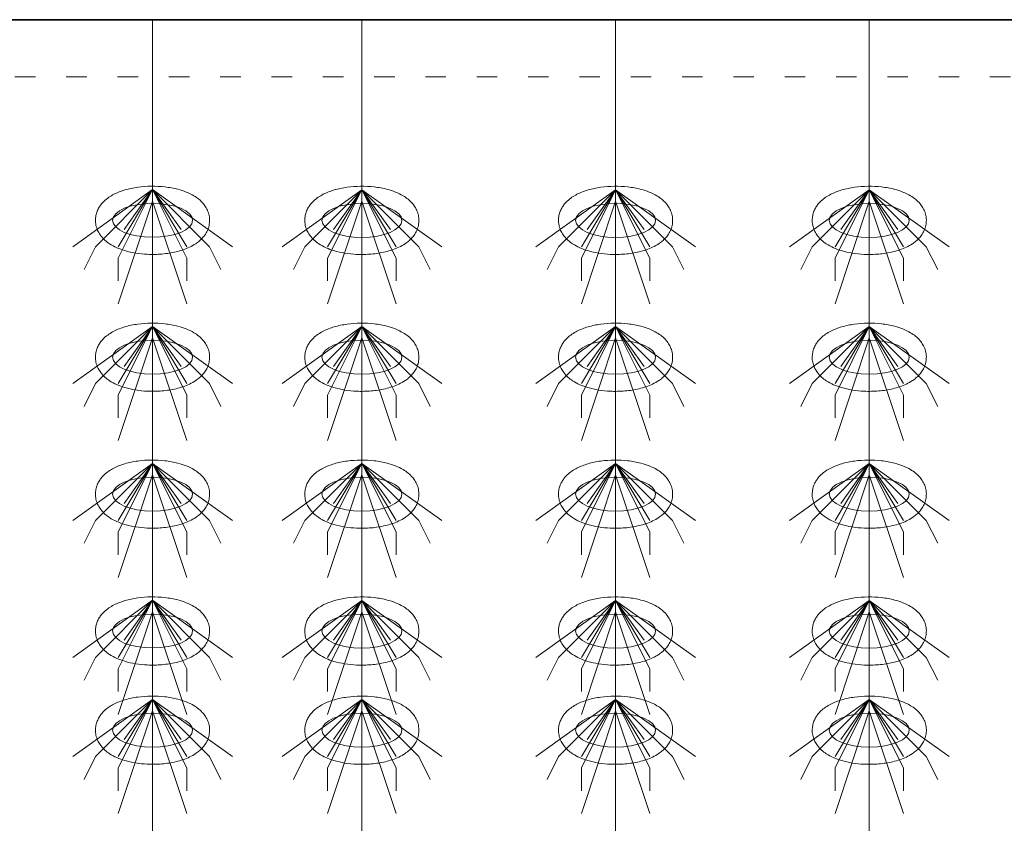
# Model space of a CAD drawing. Header units: metres. Extents: x 703769 to 722343, y 4313031 to 4317457.
# Tile 99 of 256: x 707765 to 707770, y 4313310 to 4313314. Entities that reach past the tile are written whole.
import ezdxf

# ---------------------------------------------------------------- set-up
doc = ezdxf.new("R2010")
doc.units = ezdxf.units.M
doc.header["$LTSCALE"] = 0.5
doc.linetypes.add('ACAD_ISO03W100', pattern=[30, 12, -18])
doc.linetypes.add('DASHED', pattern=[19.05, 12.7, -6.35])
for name, color, linetype, lineweight in [('4虚线层', 6, 'DASHED', 18), ('粗实线层', 7, 'Continuous', 35), ('设备', 6, 'Continuous', 18)]:
    doc.layers.add(name, color=color, linetype=linetype, lineweight=lineweight)

# ---------------------------------------------------------------- blocks, each defined once
blk = doc.blocks.new('hh_1')
at = {"layer": '设备'}
for p, q in [((-268840, 164960), (-268910, 164910)), ((-268840, 164960), (-268890, 164910)), ((-268840, 164960), (-268870, 164900)), ((-268840, 164960), (-268870, 164910)), ((-268840, 164960), (-268865, 164925)), ((-268840, 164960), (-268790, 164910)), ((-268840, 164960), (-268815, 164925)), ((-268840, 164960), (-268770, 164910)), ((-268840, 164960), (-268810, 164910)), ((-268840, 164960), (-268810, 164900)), ((-268840, 164950), (-268870, 164860)), ((-268840, 164950), (-268810, 164860)), ((-268890, 164910), (-268900, 164890)), ((-268790, 164910), (-268780, 164890)), ((-268870, 164900), (-268870, 164880)), ((-268810, 164900), (-268810, 164880))]:
    blk.add_line(p, q, dxfattribs=at)
blk = doc.blocks.new('dawda')
at = {"color": 7}
blk.add_line((543041.59, 33373.42), (547041.59, 33373.42), dxfattribs=at)
at = {"layer": '4虚线层', "color": 7, "linetype": 'ACAD_ISO03W100', "ltscale": 3}
blk.add_line((543041.59, 33323.42), (547041.59, 33323.42), dxfattribs=at)
at = {"layer": '设备', "color": 7}
for p, q in [((545142.28, 33373.42), (545142.28, 31373.42)), ((545325.8, 33373.42), (545325.8, 31373.38)), ((545548.27, 33373.42), (545548.27, 31373.38)), ((545770.74, 33373.42), (545770.74, 31373.38))]:
    blk.add_line(p, q, dxfattribs=at)
for centre in [(545142.27, 33197.54), (545325.81, 33197.5), (545548.27, 33197.5), (545770.74, 33197.5), (545142.27, 33077.54), (545325.81, 33077.5), (545548.27, 33077.5), (545770.74, 33077.5), (545142.27, 32957.54), (545325.81, 32957.5), (545548.27, 32957.5), (545770.74, 32957.5), (545142.27, 32837.54), (545325.81, 32837.5), (545548.27, 32837.5), (545770.74, 32837.5), (545142.27, 32750.59), (545325.81, 32750.55), (545548.28, 32750.55), (545770.75, 32750.55)]:
    blk.add_ellipse(centre, major_axis=(-35.04, 0), ratio=0.42498, dxfattribs=at)
for points in [[(545092.23, 33197.54), (545092.23, 33198.93), (545092.37, 33200.33), (545092.9, 33203.03), (545093.3, 33204.32), (545094.26, 33206.77), (545094.84, 33207.91), (545096.12, 33210.03), (545096.82, 33211.01), (545098.29, 33212.81), (545099.07, 33213.64), (545101.19, 33215.67), (545102.57, 33216.77), (545105.43, 33218.73), (545106.91, 33219.6), (545109.96, 33221.16), (545111.53, 33221.86), (545114.75, 33223.11), (545116.41, 33223.67), (545121.69, 33225.23), (545125.46, 33226.01), (545133.21, 33227.09), (545137.2, 33227.38), (545145.19, 33227.46), (545149.19, 33227.26), (545157.02, 33226.37), (545160.84, 33225.67), (545167, 33224.05), (545169.43, 33223.27), (545174.12, 33221.4), (545176.37, 33220.33), (545180.03, 33218.14), (545181.49, 33217.14), (545184.29, 33214.84), (545185.63, 33213.54), (545187.77, 33210.96), (545188.61, 33209.78), (545190.1, 33207.16), (545190.75, 33205.73), (545191.74, 33202.67), (545192.08, 33201.03), (545192.37, 33197.69), (545192.31, 33195.98), (545191.82, 33192.69), (545191.38, 33191.1), (545190.22, 33188.15), (545189.51, 33186.79), (545187.92, 33184.31), (545187.05, 33183.18), (545185.2, 33181.14), (545184.23, 33180.22), (545182.23, 33178.53), (545181.2, 33177.76), (545178.42, 33175.91), (545176.62, 33174.92), (545172.91, 33173.16), (545170.99, 33172.39), (545167.03, 33171.04), (545164.99, 33170.46), (545158.93, 33169.01), (545154.77, 33168.37), (545146.28, 33167.63), (545141.95, 33167.55), (545134.23, 33167.92), (545130.81, 33168.27), (545124.16, 33169.34), (545120.93, 33170.06), (545115.46, 33171.69), (545113.16, 33172.52), (545108.74, 33174.48), (545106.61, 33175.6), (545103.18, 33177.86), (545101.82, 33178.89), (545099.22, 33181.24), (545097.97, 33182.56), (545096.02, 33185.19), (545095.25, 33186.4), (545093.92, 33189.06), (545093.36, 33190.5), (545092.55, 33193.55), (545092.3, 33195.16), (545092.24, 33197.03), (545092.23, 33197.28), (545092.23, 33197.54)], [(545275.77, 33197.5), (545275.77, 33198.9), (545275.91, 33200.29), (545276.44, 33202.99), (545276.83, 33204.29), (545277.8, 33206.73), (545278.38, 33207.87), (545279.65, 33209.99), (545280.35, 33210.97), (545281.83, 33212.78), (545282.61, 33213.61), (545284.72, 33215.63), (545286.11, 33216.73), (545288.97, 33218.69), (545290.45, 33219.56), (545293.5, 33221.12), (545295.07, 33221.82), (545298.29, 33223.08), (545299.95, 33223.64), (545305.23, 33225.19), (545308.99, 33225.97), (545316.75, 33227.05), (545320.73, 33227.34), (545328.72, 33227.43), (545332.73, 33227.23), (545340.56, 33226.33), (545344.37, 33225.64), (545350.54, 33224.02), (545352.97, 33223.23), (545357.65, 33221.37), (545359.9, 33220.29), (545363.56, 33218.1), (545365.02, 33217.1), (545367.82, 33214.8), (545369.17, 33213.51), (545371.31, 33210.93), (545372.14, 33209.74), (545373.63, 33207.13), (545374.28, 33205.7), (545375.28, 33202.63), (545375.62, 33200.99), (545375.91, 33197.65), (545375.85, 33195.95), (545375.35, 33192.65), (545374.91, 33191.07), (545373.76, 33188.12), (545373.05, 33186.75), (545371.46, 33184.27), (545370.58, 33183.15), (545368.74, 33181.1), (545367.77, 33180.18), (545365.77, 33178.49), (545364.74, 33177.73), (545361.95, 33175.87), (545360.16, 33174.88), (545356.45, 33173.12), (545354.53, 33172.36), (545350.57, 33171.01), (545348.52, 33170.42), (545342.46, 33168.98), (545338.3, 33168.33), (545329.82, 33167.6), (545325.49, 33167.52), (545317.76, 33167.88), (545314.35, 33168.23), (545307.7, 33169.3), (545304.47, 33170.02), (545298.99, 33171.65), (545296.69, 33172.49), (545292.27, 33174.44), (545290.15, 33175.56), (545286.71, 33177.83), (545285.35, 33178.85), (545282.75, 33181.2), (545281.51, 33182.52), (545279.55, 33185.15), (545278.79, 33186.37), (545277.46, 33189.02), (545276.9, 33190.46), (545276.09, 33193.51), (545275.84, 33195.12), (545275.77, 33197), (545275.77, 33197.25), (545275.77, 33197.5)], [(545498.24, 33197.5), (545498.24, 33198.9), (545498.38, 33200.29), (545498.91, 33202.99), (545499.3, 33204.29), (545500.27, 33206.73), (545500.84, 33207.87), (545502.12, 33209.99), (545502.82, 33210.97), (545504.3, 33212.78), (545505.07, 33213.61), (545507.19, 33215.63), (545508.57, 33216.73), (545511.44, 33218.69), (545512.92, 33219.56), (545515.96, 33221.12), (545517.53, 33221.82), (545520.76, 33223.08), (545522.41, 33223.64), (545527.69, 33225.19), (545531.46, 33225.97), (545539.21, 33227.05), (545543.2, 33227.34), (545551.19, 33227.43), (545555.2, 33227.23), (545563.02, 33226.33), (545566.84, 33225.64), (545573, 33224.02), (545575.44, 33223.23), (545580.12, 33221.37), (545582.37, 33220.29), (545586.03, 33218.1), (545587.49, 33217.1), (545590.29, 33214.8), (545591.64, 33213.51), (545593.77, 33210.93), (545594.61, 33209.74), (545596.1, 33207.13), (545596.75, 33205.7), (545597.75, 33202.63), (545598.09, 33200.99), (545598.37, 33197.65), (545598.32, 33195.95), (545597.82, 33192.65), (545597.38, 33191.07), (545596.23, 33188.12), (545595.51, 33186.75), (545593.92, 33184.27), (545593.05, 33183.15), (545591.21, 33181.1), (545590.24, 33180.18), (545588.24, 33178.49), (545587.2, 33177.73), (545584.42, 33175.87), (545582.63, 33174.88), (545578.92, 33173.12), (545577, 33172.36), (545573.03, 33171.01), (545570.99, 33170.42), (545564.93, 33168.98), (545560.77, 33168.33), (545552.28, 33167.6), (545547.96, 33167.52), (545540.23, 33167.88), (545536.81, 33168.23), (545530.17, 33169.3), (545526.94, 33170.02), (545521.46, 33171.65), (545519.16, 33172.49), (545514.74, 33174.44), (545512.61, 33175.56), (545509.18, 33177.83), (545507.82, 33178.85), (545505.22, 33181.2), (545503.98, 33182.52), (545502.02, 33185.15), (545501.25, 33186.37), (545499.93, 33189.02), (545499.36, 33190.46), (545498.56, 33193.51), (545498.31, 33195.12), (545498.24, 33197), (545498.24, 33197.25), (545498.24, 33197.5)], [(545720.71, 33197.5), (545720.71, 33198.9), (545720.85, 33200.29), (545721.38, 33202.99), (545721.77, 33204.29), (545722.74, 33206.73), (545723.31, 33207.87), (545724.59, 33209.99), (545725.29, 33210.97), (545726.76, 33212.78), (545727.54, 33213.61), (545729.66, 33215.63), (545731.04, 33216.73), (545733.9, 33218.69), (545735.38, 33219.56), (545738.43, 33221.12), (545740, 33221.82), (545743.23, 33223.08), (545744.88, 33223.64), (545750.16, 33225.19), (545753.93, 33225.97), (545761.68, 33227.05), (545765.67, 33227.34), (545773.66, 33227.43), (545777.67, 33227.23), (545785.49, 33226.33), (545789.31, 33225.64), (545795.47, 33224.02), (545797.91, 33223.23), (545802.59, 33221.37), (545804.84, 33220.29), (545808.5, 33218.1), (545809.96, 33217.1), (545812.76, 33214.8), (545814.11, 33213.51), (545816.24, 33210.93), (545817.08, 33209.74), (545818.57, 33207.13), (545819.22, 33205.7), (545820.21, 33202.63), (545820.56, 33200.99), (545820.84, 33197.65), (545820.79, 33195.95), (545820.29, 33192.65), (545819.85, 33191.07), (545818.69, 33188.12), (545817.98, 33186.75), (545816.39, 33184.27), (545815.52, 33183.15), (545813.67, 33181.1), (545812.7, 33180.18), (545810.7, 33178.49), (545809.67, 33177.73), (545806.89, 33175.87), (545805.1, 33174.88), (545801.38, 33173.12), (545799.46, 33172.36), (545795.5, 33171.01), (545793.46, 33170.42), (545787.4, 33168.98), (545783.24, 33168.33), (545774.75, 33167.6), (545770.43, 33167.52), (545762.7, 33167.88), (545759.28, 33168.23), (545752.63, 33169.3), (545749.4, 33170.02), (545743.93, 33171.65), (545741.63, 33172.49), (545737.21, 33174.44), (545735.08, 33175.56), (545731.65, 33177.83), (545730.29, 33178.85), (545727.69, 33181.2), (545726.45, 33182.52), (545724.49, 33185.15), (545723.72, 33186.37), (545722.39, 33189.02), (545721.83, 33190.46), (545721.02, 33193.51), (545720.78, 33195.12), (545720.71, 33197), (545720.71, 33197.25), (545720.71, 33197.5)], [(545092.23, 33077.54), (545092.23, 33078.93), (545092.37, 33080.33), (545092.9, 33083.03), (545093.3, 33084.32), (545094.26, 33086.77), (545094.84, 33087.91), (545096.12, 33090.03), (545096.82, 33091.01), (545098.29, 33092.81), (545099.07, 33093.64), (545101.19, 33095.67), (545102.57, 33096.77), (545105.43, 33098.73), (545106.91, 33099.6), (545109.96, 33101.16), (545111.53, 33101.86), (545114.75, 33103.11), (545116.41, 33103.67), (545121.69, 33105.23), (545125.46, 33106.01), (545133.21, 33107.09), (545137.2, 33107.38), (545145.19, 33107.46), (545149.19, 33107.26), (545157.02, 33106.37), (545160.84, 33105.67), (545167, 33104.05), (545169.43, 33103.27), (545174.12, 33101.4), (545176.37, 33100.33), (545180.03, 33098.14), (545181.49, 33097.14), (545184.29, 33094.84), (545185.63, 33093.54), (545187.77, 33090.96), (545188.61, 33089.78), (545190.1, 33087.16), (545190.75, 33085.73), (545191.74, 33082.67), (545192.08, 33081.03), (545192.37, 33077.69), (545192.31, 33075.98), (545191.82, 33072.69), (545191.38, 33071.1), (545190.22, 33068.15), (545189.51, 33066.79), (545187.92, 33064.31), (545187.05, 33063.18), (545185.2, 33061.14), (545184.23, 33060.22), (545182.23, 33058.53), (545181.2, 33057.76), (545178.42, 33055.91), (545176.62, 33054.92), (545172.91, 33053.16), (545170.99, 33052.39), (545167.03, 33051.04), (545164.99, 33050.46), (545158.93, 33049.01), (545154.77, 33048.37), (545146.28, 33047.63), (545141.95, 33047.55), (545134.23, 33047.92), (545130.81, 33048.27), (545124.16, 33049.34), (545120.93, 33050.06), (545115.46, 33051.69), (545113.16, 33052.52), (545108.74, 33054.48), (545106.61, 33055.6), (545103.18, 33057.86), (545101.82, 33058.89), (545099.22, 33061.24), (545097.97, 33062.56), (545096.02, 33065.19), (545095.25, 33066.4), (545093.92, 33069.06), (545093.36, 33070.5), (545092.55, 33073.55), (545092.3, 33075.16), (545092.24, 33077.03), (545092.23, 33077.28), (545092.23, 33077.54)], [(545275.77, 33077.5), (545275.77, 33078.9), (545275.91, 33080.29), (545276.44, 33082.99), (545276.83, 33084.29), (545277.8, 33086.73), (545278.38, 33087.87), (545279.65, 33089.99), (545280.35, 33090.97), (545281.83, 33092.78), (545282.61, 33093.61), (545284.72, 33095.63), (545286.11, 33096.73), (545288.97, 33098.69), (545290.45, 33099.56), (545293.5, 33101.12), (545295.07, 33101.82), (545298.29, 33103.08), (545299.95, 33103.64), (545305.23, 33105.19), (545308.99, 33105.97), (545316.75, 33107.05), (545320.73, 33107.34), (545328.72, 33107.43), (545332.73, 33107.23), (545340.56, 33106.33), (545344.37, 33105.64), (545350.54, 33104.02), (545352.97, 33103.23), (545357.65, 33101.37), (545359.9, 33100.29), (545363.56, 33098.1), (545365.02, 33097.1), (545367.82, 33094.8), (545369.17, 33093.51), (545371.31, 33090.93), (545372.14, 33089.74), (545373.63, 33087.13), (545374.28, 33085.7), (545375.28, 33082.63), (545375.62, 33080.99), (545375.91, 33077.65), (545375.85, 33075.95), (545375.35, 33072.65), (545374.91, 33071.07), (545373.76, 33068.12), (545373.05, 33066.75), (545371.46, 33064.27), (545370.58, 33063.15), (545368.74, 33061.1), (545367.77, 33060.18), (545365.77, 33058.49), (545364.74, 33057.73), (545361.95, 33055.87), (545360.16, 33054.88), (545356.45, 33053.12), (545354.53, 33052.36), (545350.57, 33051.01), (545348.52, 33050.42), (545342.46, 33048.98), (545338.3, 33048.33), (545329.82, 33047.6), (545325.49, 33047.52), (545317.76, 33047.88), (545314.35, 33048.23), (545307.7, 33049.3), (545304.47, 33050.02), (545298.99, 33051.65), (545296.69, 33052.49), (545292.27, 33054.44), (545290.15, 33055.56), (545286.71, 33057.83), (545285.35, 33058.85), (545282.75, 33061.2), (545281.51, 33062.52), (545279.55, 33065.15), (545278.79, 33066.37), (545277.46, 33069.02), (545276.9, 33070.46), (545276.09, 33073.51), (545275.84, 33075.12), (545275.77, 33077), (545275.77, 33077.25), (545275.77, 33077.5)], [(545498.24, 33077.5), (545498.24, 33078.9), (545498.38, 33080.29), (545498.91, 33082.99), (545499.3, 33084.29), (545500.27, 33086.73), (545500.84, 33087.87), (545502.12, 33089.99), (545502.82, 33090.97), (545504.3, 33092.78), (545505.07, 33093.61), (545507.19, 33095.63), (545508.57, 33096.73), (545511.44, 33098.69), (545512.92, 33099.56), (545515.96, 33101.12), (545517.53, 33101.82), (545520.76, 33103.08), (545522.41, 33103.64), (545527.69, 33105.19), (545531.46, 33105.97), (545539.21, 33107.05), (545543.2, 33107.34), (545551.19, 33107.43), (545555.2, 33107.23), (545563.02, 33106.33), (545566.84, 33105.64), (545573, 33104.02), (545575.44, 33103.23), (545580.12, 33101.37), (545582.37, 33100.29), (545586.03, 33098.1), (545587.49, 33097.1), (545590.29, 33094.8), (545591.64, 33093.51), (545593.77, 33090.93), (545594.61, 33089.74), (545596.1, 33087.13), (545596.75, 33085.7), (545597.75, 33082.63), (545598.09, 33080.99), (545598.37, 33077.65), (545598.32, 33075.95), (545597.82, 33072.65), (545597.38, 33071.07), (545596.23, 33068.12), (545595.51, 33066.75), (545593.92, 33064.27), (545593.05, 33063.15), (545591.21, 33061.1), (545590.24, 33060.18), (545588.24, 33058.49), (545587.2, 33057.73), (545584.42, 33055.87), (545582.63, 33054.88), (545578.92, 33053.12), (545577, 33052.36), (545573.03, 33051.01), (545570.99, 33050.42), (545564.93, 33048.98), (545560.77, 33048.33), (545552.28, 33047.6), (545547.96, 33047.52), (545540.23, 33047.88), (545536.81, 33048.23), (545530.17, 33049.3), (545526.94, 33050.02), (545521.46, 33051.65), (545519.16, 33052.49), (545514.74, 33054.44), (545512.61, 33055.56), (545509.18, 33057.83), (545507.82, 33058.85), (545505.22, 33061.2), (545503.98, 33062.52), (545502.02, 33065.15), (545501.25, 33066.37), (545499.93, 33069.02), (545499.36, 33070.46), (545498.56, 33073.51), (545498.31, 33075.12), (545498.24, 33077), (545498.24, 33077.25), (545498.24, 33077.5)], [(545720.71, 33077.5), (545720.71, 33078.9), (545720.85, 33080.29), (545721.38, 33082.99), (545721.77, 33084.29), (545722.74, 33086.73), (545723.31, 33087.87), (545724.59, 33089.99), (545725.29, 33090.97), (545726.76, 33092.78), (545727.54, 33093.61), (545729.66, 33095.63), (545731.04, 33096.73), (545733.9, 33098.69), (545735.38, 33099.56), (545738.43, 33101.12), (545740, 33101.82), (545743.23, 33103.08), (545744.88, 33103.64), (545750.16, 33105.19), (545753.93, 33105.97), (545761.68, 33107.05), (545765.67, 33107.34), (545773.66, 33107.43), (545777.67, 33107.23), (545785.49, 33106.33), (545789.31, 33105.64), (545795.47, 33104.02), (545797.91, 33103.23), (545802.59, 33101.37), (545804.84, 33100.29), (545808.5, 33098.1), (545809.96, 33097.1), (545812.76, 33094.8), (545814.11, 33093.51), (545816.24, 33090.93), (545817.08, 33089.74), (545818.57, 33087.13), (545819.22, 33085.7), (545820.21, 33082.63), (545820.56, 33080.99), (545820.84, 33077.65), (545820.79, 33075.95), (545820.29, 33072.65), (545819.85, 33071.07), (545818.69, 33068.12), (545817.98, 33066.75), (545816.39, 33064.27), (545815.52, 33063.15), (545813.67, 33061.1), (545812.7, 33060.18), (545810.7, 33058.49), (545809.67, 33057.73), (545806.89, 33055.87), (545805.1, 33054.88), (545801.38, 33053.12), (545799.46, 33052.36), (545795.5, 33051.01), (545793.46, 33050.42), (545787.4, 33048.98), (545783.24, 33048.33), (545774.75, 33047.6), (545770.43, 33047.52), (545762.7, 33047.88), (545759.28, 33048.23), (545752.63, 33049.3), (545749.4, 33050.02), (545743.93, 33051.65), (545741.63, 33052.49), (545737.21, 33054.44), (545735.08, 33055.56), (545731.65, 33057.83), (545730.29, 33058.85), (545727.69, 33061.2), (545726.45, 33062.52), (545724.49, 33065.15), (545723.72, 33066.37), (545722.39, 33069.02), (545721.83, 33070.46), (545721.02, 33073.51), (545720.78, 33075.12), (545720.71, 33077), (545720.71, 33077.25), (545720.71, 33077.5)], [(545092.23, 32957.54), (545092.23, 32958.93), (545092.37, 32960.33), (545092.9, 32963.03), (545093.3, 32964.32), (545094.26, 32966.77), (545094.84, 32967.91), (545096.12, 32970.03), (545096.82, 32971.01), (545098.29, 32972.81), (545099.07, 32973.64), (545101.19, 32975.67), (545102.57, 32976.77), (545105.43, 32978.73), (545106.91, 32979.6), (545109.96, 32981.16), (545111.53, 32981.86), (545114.75, 32983.11), (545116.41, 32983.67), (545121.69, 32985.23), (545125.46, 32986.01), (545133.21, 32987.09), (545137.2, 32987.38), (545145.19, 32987.46), (545149.19, 32987.26), (545157.02, 32986.37), (545160.84, 32985.67), (545167, 32984.05), (545169.43, 32983.27), (545174.12, 32981.4), (545176.37, 32980.33), (545180.03, 32978.14), (545181.49, 32977.14), (545184.29, 32974.84), (545185.63, 32973.54), (545187.77, 32970.96), (545188.61, 32969.78), (545190.1, 32967.16), (545190.75, 32965.73), (545191.74, 32962.67), (545192.08, 32961.03), (545192.37, 32957.69), (545192.31, 32955.98), (545191.82, 32952.69), (545191.38, 32951.1), (545190.22, 32948.15), (545189.51, 32946.79), (545187.92, 32944.31), (545187.05, 32943.18), (545185.2, 32941.14), (545184.23, 32940.22), (545182.23, 32938.53), (545181.2, 32937.76), (545178.42, 32935.91), (545176.62, 32934.92), (545172.91, 32933.16), (545170.99, 32932.39), (545167.03, 32931.04), (545164.99, 32930.46), (545158.93, 32929.01), (545154.77, 32928.37), (545146.28, 32927.63), (545141.95, 32927.55), (545134.23, 32927.92), (545130.81, 32928.27), (545124.16, 32929.34), (545120.93, 32930.06), (545115.46, 32931.69), (545113.16, 32932.52), (545108.74, 32934.48), (545106.61, 32935.6), (545103.18, 32937.86), (545101.82, 32938.89), (545099.22, 32941.24), (545097.97, 32942.56), (545096.02, 32945.19), (545095.25, 32946.4), (545093.92, 32949.06), (545093.36, 32950.5), (545092.55, 32953.55), (545092.3, 32955.16), (545092.24, 32957.03), (545092.23, 32957.28), (545092.23, 32957.54)], [(545275.77, 32957.5), (545275.77, 32958.9), (545275.91, 32960.29), (545276.44, 32962.99), (545276.83, 32964.29), (545277.8, 32966.73), (545278.38, 32967.87), (545279.65, 32969.99), (545280.35, 32970.97), (545281.83, 32972.78), (545282.61, 32973.61), (545284.72, 32975.63), (545286.11, 32976.73), (545288.97, 32978.69), (545290.45, 32979.56), (545293.5, 32981.12), (545295.07, 32981.82), (545298.29, 32983.08), (545299.95, 32983.64), (545305.23, 32985.19), (545308.99, 32985.97), (545316.75, 32987.05), (545320.73, 32987.34), (545328.72, 32987.43), (545332.73, 32987.23), (545340.56, 32986.33), (545344.37, 32985.64), (545350.54, 32984.02), (545352.97, 32983.23), (545357.65, 32981.37), (545359.9, 32980.29), (545363.56, 32978.1), (545365.02, 32977.1), (545367.82, 32974.8), (545369.17, 32973.51), (545371.31, 32970.93), (545372.14, 32969.74), (545373.63, 32967.13), (545374.28, 32965.7), (545375.28, 32962.63), (545375.62, 32960.99), (545375.91, 32957.65), (545375.85, 32955.95), (545375.35, 32952.65), (545374.91, 32951.07), (545373.76, 32948.12), (545373.05, 32946.75), (545371.46, 32944.27), (545370.58, 32943.15), (545368.74, 32941.1), (545367.77, 32940.18), (545365.77, 32938.49), (545364.74, 32937.73), (545361.95, 32935.87), (545360.16, 32934.88), (545356.45, 32933.12), (545354.53, 32932.36), (545350.57, 32931.01), (545348.52, 32930.42), (545342.46, 32928.98), (545338.3, 32928.33), (545329.82, 32927.6), (545325.49, 32927.52), (545317.76, 32927.88), (545314.35, 32928.23), (545307.7, 32929.3), (545304.47, 32930.02), (545298.99, 32931.65), (545296.69, 32932.49), (545292.27, 32934.44), (545290.15, 32935.56), (545286.71, 32937.83), (545285.35, 32938.85), (545282.75, 32941.2), (545281.51, 32942.52), (545279.55, 32945.15), (545278.79, 32946.37), (545277.46, 32949.02), (545276.9, 32950.46), (545276.09, 32953.51), (545275.84, 32955.12), (545275.77, 32957), (545275.77, 32957.25), (545275.77, 32957.5)], [(545498.24, 32957.5), (545498.24, 32958.9), (545498.38, 32960.29), (545498.91, 32962.99), (545499.3, 32964.29), (545500.27, 32966.73), (545500.84, 32967.87), (545502.12, 32969.99), (545502.82, 32970.97), (545504.3, 32972.78), (545505.07, 32973.61), (545507.19, 32975.63), (545508.57, 32976.73), (545511.44, 32978.69), (545512.92, 32979.56), (545515.96, 32981.12), (545517.53, 32981.82), (545520.76, 32983.08), (545522.41, 32983.64), (545527.69, 32985.19), (545531.46, 32985.97), (545539.21, 32987.05), (545543.2, 32987.34), (545551.19, 32987.43), (545555.2, 32987.23), (545563.02, 32986.33), (545566.84, 32985.64), (545573, 32984.02), (545575.44, 32983.23), (545580.12, 32981.37), (545582.37, 32980.29), (545586.03, 32978.1), (545587.49, 32977.1), (545590.29, 32974.8), (545591.64, 32973.51), (545593.77, 32970.93), (545594.61, 32969.74), (545596.1, 32967.13), (545596.75, 32965.7), (545597.75, 32962.63), (545598.09, 32960.99), (545598.37, 32957.65), (545598.32, 32955.95), (545597.82, 32952.65), (545597.38, 32951.07), (545596.23, 32948.12), (545595.51, 32946.75), (545593.92, 32944.27), (545593.05, 32943.15), (545591.21, 32941.1), (545590.24, 32940.18), (545588.24, 32938.49), (545587.2, 32937.73), (545584.42, 32935.87), (545582.63, 32934.88), (545578.92, 32933.12), (545577, 32932.36), (545573.03, 32931.01), (545570.99, 32930.42), (545564.93, 32928.98), (545560.77, 32928.33), (545552.28, 32927.6), (545547.96, 32927.52), (545540.23, 32927.88), (545536.81, 32928.23), (545530.17, 32929.3), (545526.94, 32930.02), (545521.46, 32931.65), (545519.16, 32932.49), (545514.74, 32934.44), (545512.61, 32935.56), (545509.18, 32937.83), (545507.82, 32938.85), (545505.22, 32941.2), (545503.98, 32942.52), (545502.02, 32945.15), (545501.25, 32946.37), (545499.93, 32949.02), (545499.36, 32950.46), (545498.56, 32953.51), (545498.31, 32955.12), (545498.24, 32957), (545498.24, 32957.25), (545498.24, 32957.5)], [(545720.71, 32957.5), (545720.71, 32958.9), (545720.85, 32960.29), (545721.38, 32962.99), (545721.77, 32964.29), (545722.74, 32966.73), (545723.31, 32967.87), (545724.59, 32969.99), (545725.29, 32970.97), (545726.76, 32972.78), (545727.54, 32973.61), (545729.66, 32975.63), (545731.04, 32976.73), (545733.9, 32978.69), (545735.38, 32979.56), (545738.43, 32981.12), (545740, 32981.82), (545743.23, 32983.08), (545744.88, 32983.64), (545750.16, 32985.19), (545753.93, 32985.97), (545761.68, 32987.05), (545765.67, 32987.34), (545773.66, 32987.43), (545777.67, 32987.23), (545785.49, 32986.33), (545789.31, 32985.64), (545795.47, 32984.02), (545797.91, 32983.23), (545802.59, 32981.37), (545804.84, 32980.29), (545808.5, 32978.1), (545809.96, 32977.1), (545812.76, 32974.8), (545814.11, 32973.51), (545816.24, 32970.93), (545817.08, 32969.74), (545818.57, 32967.13), (545819.22, 32965.7), (545820.21, 32962.63), (545820.56, 32960.99), (545820.84, 32957.65), (545820.79, 32955.95), (545820.29, 32952.65), (545819.85, 32951.07), (545818.69, 32948.12), (545817.98, 32946.75), (545816.39, 32944.27), (545815.52, 32943.15), (545813.67, 32941.1), (545812.7, 32940.18), (545810.7, 32938.49), (545809.67, 32937.73), (545806.89, 32935.87), (545805.1, 32934.88), (545801.38, 32933.12), (545799.46, 32932.36), (545795.5, 32931.01), (545793.46, 32930.42), (545787.4, 32928.98), (545783.24, 32928.33), (545774.75, 32927.6), (545770.43, 32927.52), (545762.7, 32927.88), (545759.28, 32928.23), (545752.63, 32929.3), (545749.4, 32930.02), (545743.93, 32931.65), (545741.63, 32932.49), (545737.21, 32934.44), (545735.08, 32935.56), (545731.65, 32937.83), (545730.29, 32938.85), (545727.69, 32941.2), (545726.45, 32942.52), (545724.49, 32945.15), (545723.72, 32946.37), (545722.39, 32949.02), (545721.83, 32950.46), (545721.02, 32953.51), (545720.78, 32955.12), (545720.71, 32957), (545720.71, 32957.25), (545720.71, 32957.5)], [(545092.23, 32837.54), (545092.23, 32838.93), (545092.37, 32840.33), (545092.9, 32843.03), (545093.3, 32844.32), (545094.26, 32846.77), (545094.84, 32847.91), (545096.12, 32850.03), (545096.82, 32851.01), (545098.29, 32852.81), (545099.07, 32853.64), (545101.19, 32855.67), (545102.57, 32856.77), (545105.43, 32858.73), (545106.91, 32859.6), (545109.96, 32861.16), (545111.53, 32861.86), (545114.75, 32863.11), (545116.41, 32863.67), (545121.69, 32865.23), (545125.46, 32866.01), (545133.21, 32867.09), (545137.2, 32867.38), (545145.19, 32867.46), (545149.19, 32867.26), (545157.02, 32866.37), (545160.84, 32865.67), (545167, 32864.05), (545169.43, 32863.27), (545174.12, 32861.4), (545176.37, 32860.33), (545180.03, 32858.14), (545181.49, 32857.14), (545184.29, 32854.84), (545185.63, 32853.54), (545187.77, 32850.96), (545188.61, 32849.78), (545190.1, 32847.16), (545190.75, 32845.73), (545191.74, 32842.67), (545192.08, 32841.03), (545192.37, 32837.69), (545192.31, 32835.98), (545191.82, 32832.69), (545191.38, 32831.1), (545190.22, 32828.15), (545189.51, 32826.79), (545187.92, 32824.31), (545187.05, 32823.18), (545185.2, 32821.14), (545184.23, 32820.22), (545182.23, 32818.53), (545181.2, 32817.76), (545178.42, 32815.91), (545176.62, 32814.92), (545172.91, 32813.16), (545170.99, 32812.39), (545167.03, 32811.04), (545164.99, 32810.46), (545158.93, 32809.01), (545154.77, 32808.37), (545146.28, 32807.63), (545141.95, 32807.55), (545134.23, 32807.92), (545130.81, 32808.27), (545124.16, 32809.34), (545120.93, 32810.06), (545115.46, 32811.69), (545113.16, 32812.52), (545108.74, 32814.48), (545106.61, 32815.6), (545103.18, 32817.86), (545101.82, 32818.89), (545099.22, 32821.24), (545097.97, 32822.56), (545096.02, 32825.19), (545095.25, 32826.4), (545093.92, 32829.06), (545093.36, 32830.5), (545092.55, 32833.55), (545092.3, 32835.16), (545092.24, 32837.03), (545092.23, 32837.28), (545092.23, 32837.54)], [(545275.77, 32837.5), (545275.77, 32838.9), (545275.91, 32840.29), (545276.44, 32842.99), (545276.83, 32844.29), (545277.8, 32846.73), (545278.38, 32847.87), (545279.65, 32849.99), (545280.35, 32850.97), (545281.83, 32852.78), (545282.61, 32853.61), (545284.72, 32855.63), (545286.11, 32856.73), (545288.97, 32858.69), (545290.45, 32859.56), (545293.5, 32861.12), (545295.07, 32861.82), (545298.29, 32863.08), (545299.95, 32863.64), (545305.23, 32865.19), (545308.99, 32865.97), (545316.75, 32867.05), (545320.73, 32867.34), (545328.72, 32867.43), (545332.73, 32867.23), (545340.56, 32866.33), (545344.37, 32865.64), (545350.54, 32864.02), (545352.97, 32863.23), (545357.65, 32861.37), (545359.9, 32860.29), (545363.56, 32858.1), (545365.02, 32857.1), (545367.82, 32854.8), (545369.17, 32853.51), (545371.31, 32850.93), (545372.14, 32849.74), (545373.63, 32847.13), (545374.28, 32845.7), (545375.28, 32842.63), (545375.62, 32840.99), (545375.91, 32837.65), (545375.85, 32835.95), (545375.35, 32832.65), (545374.91, 32831.07), (545373.76, 32828.12), (545373.05, 32826.75), (545371.46, 32824.27), (545370.58, 32823.15), (545368.74, 32821.1), (545367.77, 32820.18), (545365.77, 32818.49), (545364.74, 32817.73), (545361.95, 32815.87), (545360.16, 32814.88), (545356.45, 32813.12), (545354.53, 32812.36), (545350.57, 32811.01), (545348.52, 32810.42), (545342.46, 32808.98), (545338.3, 32808.33), (545329.82, 32807.6), (545325.49, 32807.52), (545317.76, 32807.88), (545314.35, 32808.23), (545307.7, 32809.3), (545304.47, 32810.02), (545298.99, 32811.65), (545296.69, 32812.49), (545292.27, 32814.44), (545290.15, 32815.56), (545286.71, 32817.83), (545285.35, 32818.85), (545282.75, 32821.2), (545281.51, 32822.52), (545279.55, 32825.15), (545278.79, 32826.37), (545277.46, 32829.02), (545276.9, 32830.46), (545276.09, 32833.51), (545275.84, 32835.12), (545275.77, 32837), (545275.77, 32837.25), (545275.77, 32837.5)], [(545498.24, 32837.5), (545498.24, 32838.9), (545498.38, 32840.29), (545498.91, 32842.99), (545499.3, 32844.29), (545500.27, 32846.73), (545500.84, 32847.87), (545502.12, 32849.99), (545502.82, 32850.97), (545504.3, 32852.78), (545505.07, 32853.61), (545507.19, 32855.63), (545508.57, 32856.73), (545511.44, 32858.69), (545512.92, 32859.56), (545515.96, 32861.12), (545517.53, 32861.82), (545520.76, 32863.08), (545522.41, 32863.64), (545527.69, 32865.19), (545531.46, 32865.97), (545539.21, 32867.05), (545543.2, 32867.34), (545551.19, 32867.43), (545555.2, 32867.23), (545563.02, 32866.33), (545566.84, 32865.64), (545573, 32864.02), (545575.44, 32863.23), (545580.12, 32861.37), (545582.37, 32860.29), (545586.03, 32858.1), (545587.49, 32857.1), (545590.29, 32854.8), (545591.64, 32853.51), (545593.77, 32850.93), (545594.61, 32849.74), (545596.1, 32847.13), (545596.75, 32845.7), (545597.75, 32842.63), (545598.09, 32840.99), (545598.37, 32837.65), (545598.32, 32835.95), (545597.82, 32832.65), (545597.38, 32831.07), (545596.23, 32828.12), (545595.51, 32826.75), (545593.92, 32824.27), (545593.05, 32823.15), (545591.21, 32821.1), (545590.24, 32820.18), (545588.24, 32818.49), (545587.2, 32817.73), (545584.42, 32815.87), (545582.63, 32814.88), (545578.92, 32813.12), (545577, 32812.36), (545573.03, 32811.01), (545570.99, 32810.42), (545564.93, 32808.98), (545560.77, 32808.33), (545552.28, 32807.6), (545547.96, 32807.52), (545540.23, 32807.88), (545536.81, 32808.23), (545530.17, 32809.3), (545526.94, 32810.02), (545521.46, 32811.65), (545519.16, 32812.49), (545514.74, 32814.44), (545512.61, 32815.56), (545509.18, 32817.83), (545507.82, 32818.85), (545505.22, 32821.2), (545503.98, 32822.52), (545502.02, 32825.15), (545501.25, 32826.37), (545499.93, 32829.02), (545499.36, 32830.46), (545498.56, 32833.51), (545498.31, 32835.12), (545498.24, 32837), (545498.24, 32837.25), (545498.24, 32837.5)], [(545720.71, 32837.5), (545720.71, 32838.9), (545720.85, 32840.29), (545721.38, 32842.99), (545721.77, 32844.29), (545722.74, 32846.73), (545723.31, 32847.87), (545724.59, 32849.99), (545725.29, 32850.97), (545726.76, 32852.78), (545727.54, 32853.61), (545729.66, 32855.63), (545731.04, 32856.73), (545733.9, 32858.69), (545735.38, 32859.56), (545738.43, 32861.12), (545740, 32861.82), (545743.23, 32863.08), (545744.88, 32863.64), (545750.16, 32865.19), (545753.93, 32865.97), (545761.68, 32867.05), (545765.67, 32867.34), (545773.66, 32867.43), (545777.67, 32867.23), (545785.49, 32866.33), (545789.31, 32865.64), (545795.47, 32864.02), (545797.91, 32863.23), (545802.59, 32861.37), (545804.84, 32860.29), (545808.5, 32858.1), (545809.96, 32857.1), (545812.76, 32854.8), (545814.11, 32853.51), (545816.24, 32850.93), (545817.08, 32849.74), (545818.57, 32847.13), (545819.22, 32845.7), (545820.21, 32842.63), (545820.56, 32840.99), (545820.84, 32837.65), (545820.79, 32835.95), (545820.29, 32832.65), (545819.85, 32831.07), (545818.69, 32828.12), (545817.98, 32826.75), (545816.39, 32824.27), (545815.52, 32823.15), (545813.67, 32821.1), (545812.7, 32820.18), (545810.7, 32818.49), (545809.67, 32817.73), (545806.89, 32815.87), (545805.1, 32814.88), (545801.38, 32813.12), (545799.46, 32812.36), (545795.5, 32811.01), (545793.46, 32810.42), (545787.4, 32808.98), (545783.24, 32808.33), (545774.75, 32807.6), (545770.43, 32807.52), (545762.7, 32807.88), (545759.28, 32808.23), (545752.63, 32809.3), (545749.4, 32810.02), (545743.93, 32811.65), (545741.63, 32812.49), (545737.21, 32814.44), (545735.08, 32815.56), (545731.65, 32817.83), (545730.29, 32818.85), (545727.69, 32821.2), (545726.45, 32822.52), (545724.49, 32825.15), (545723.72, 32826.37), (545722.39, 32829.02), (545721.83, 32830.46), (545721.02, 32833.51), (545720.78, 32835.12), (545720.71, 32837), (545720.71, 32837.25), (545720.71, 32837.5)], [(545092.24, 32750.59), (545092.24, 32751.99), (545092.38, 32753.38), (545092.91, 32756.08), (545093.3, 32757.38), (545094.27, 32759.82), (545094.84, 32760.96), (545096.12, 32763.08), (545096.82, 32764.06), (545098.3, 32765.86), (545099.07, 32766.69), (545101.19, 32768.72), (545102.57, 32769.82), (545105.44, 32771.78), (545106.92, 32772.65), (545109.96, 32774.21), (545111.53, 32774.91), (545114.76, 32776.17), (545116.41, 32776.73), (545121.69, 32778.28), (545125.46, 32779.06), (545133.21, 32780.14), (545137.2, 32780.43), (545145.19, 32780.52), (545149.2, 32780.32), (545157.02, 32779.42), (545160.84, 32778.72), (545167, 32777.11), (545169.44, 32776.32), (545174.12, 32774.46), (545176.37, 32773.38), (545180.03, 32771.19), (545181.49, 32770.19), (545184.29, 32767.89), (545185.64, 32766.59), (545187.77, 32764.01), (545188.61, 32762.83), (545190.1, 32760.21), (545190.75, 32758.78), (545191.75, 32755.72), (545192.09, 32754.08), (545192.37, 32750.74), (545192.32, 32749.04), (545191.82, 32745.74), (545191.38, 32744.15), (545190.23, 32741.2), (545189.51, 32739.84), (545187.92, 32737.36), (545187.05, 32736.24), (545185.21, 32734.19), (545184.24, 32733.27), (545182.24, 32731.58), (545181.2, 32730.82), (545178.42, 32728.96), (545176.63, 32727.97), (545172.92, 32726.21), (545170.99, 32725.44), (545167.03, 32724.1), (545164.99, 32723.51), (545158.93, 32722.07), (545154.77, 32721.42), (545146.28, 32720.69), (545141.96, 32720.61), (545134.23, 32720.97), (545130.81, 32721.32), (545124.17, 32722.39), (545120.94, 32723.11), (545115.46, 32724.74), (545113.16, 32725.57), (545108.74, 32727.53), (545106.61, 32728.65), (545103.18, 32730.91), (545101.82, 32731.94), (545099.22, 32734.29), (545097.98, 32735.61), (545096.02, 32738.24), (545095.25, 32739.45), (545093.92, 32742.11), (545093.36, 32743.55), (545092.56, 32746.6), (545092.31, 32748.21), (545092.24, 32750.09), (545092.24, 32750.34), (545092.24, 32750.59)], [(545275.77, 32750.55), (545275.77, 32751.95), (545275.91, 32753.35), (545276.44, 32756.04), (545276.84, 32757.34), (545277.8, 32759.78), (545278.38, 32760.93), (545279.66, 32763.04), (545280.36, 32764.02), (545281.83, 32765.83), (545282.61, 32766.66), (545284.73, 32768.69), (545286.11, 32769.78), (545288.97, 32771.75), (545290.45, 32772.61), (545293.5, 32774.18), (545295.07, 32774.87), (545298.29, 32776.13), (545299.95, 32776.69), (545305.23, 32778.24), (545309, 32779.03), (545316.75, 32780.1), (545320.74, 32780.39), (545328.73, 32780.48), (545332.73, 32780.28), (545340.56, 32779.38), (545344.38, 32778.69), (545350.54, 32777.07), (545352.97, 32776.29), (545357.66, 32774.42), (545359.91, 32773.34), (545363.56, 32771.16), (545365.02, 32770.15), (545367.83, 32767.86), (545369.17, 32766.56), (545371.31, 32763.98), (545372.15, 32762.79), (545373.64, 32760.18), (545374.29, 32758.75), (545375.28, 32755.68), (545375.62, 32754.05), (545375.91, 32750.7), (545375.85, 32749), (545375.36, 32745.71), (545374.92, 32744.12), (545373.76, 32741.17), (545373.05, 32739.81), (545371.46, 32737.32), (545370.59, 32736.2), (545368.74, 32734.16), (545367.77, 32733.23), (545365.77, 32731.55), (545364.74, 32730.78), (545361.96, 32728.92), (545360.16, 32727.93), (545356.45, 32726.17), (545354.53, 32725.41), (545350.57, 32724.06), (545348.53, 32723.48), (545342.47, 32722.03), (545338.31, 32721.38), (545329.82, 32720.65), (545325.49, 32720.57), (545317.77, 32720.94), (545314.35, 32721.28), (545307.7, 32722.35), (545304.47, 32723.07), (545299, 32724.71), (545296.7, 32725.54), (545292.28, 32727.49), (545290.15, 32728.62), (545286.72, 32730.88), (545285.36, 32731.91), (545282.76, 32734.25), (545281.51, 32735.58), (545279.56, 32738.2), (545278.79, 32739.42), (545277.46, 32742.07), (545276.9, 32743.51), (545276.09, 32746.56), (545275.84, 32748.17), (545275.78, 32750.05), (545275.77, 32750.3), (545275.77, 32750.55)], [(545498.24, 32750.55), (545498.24, 32751.95), (545498.38, 32753.35), (545498.91, 32756.04), (545499.3, 32757.34), (545500.27, 32759.78), (545500.85, 32760.93), (545502.13, 32763.04), (545502.82, 32764.02), (545504.3, 32765.83), (545505.08, 32766.66), (545507.19, 32768.69), (545508.58, 32769.78), (545511.44, 32771.75), (545512.92, 32772.61), (545515.97, 32774.18), (545517.54, 32774.87), (545520.76, 32776.13), (545522.42, 32776.69), (545527.7, 32778.24), (545531.46, 32779.03), (545539.22, 32780.1), (545543.2, 32780.39), (545551.2, 32780.48), (545555.2, 32780.28), (545563.03, 32779.38), (545566.84, 32778.69), (545573.01, 32777.07), (545575.44, 32776.29), (545580.12, 32774.42), (545582.37, 32773.34), (545586.03, 32771.16), (545587.49, 32770.15), (545590.3, 32767.86), (545591.64, 32766.56), (545593.78, 32763.98), (545594.62, 32762.79), (545596.11, 32760.18), (545596.76, 32758.75), (545597.75, 32755.68), (545598.09, 32754.05), (545598.38, 32750.7), (545598.32, 32749), (545597.82, 32745.71), (545597.38, 32744.12), (545596.23, 32741.17), (545595.52, 32739.81), (545593.93, 32737.32), (545593.05, 32736.2), (545591.21, 32734.16), (545590.24, 32733.23), (545588.24, 32731.55), (545587.21, 32730.78), (545584.43, 32728.92), (545582.63, 32727.93), (545578.92, 32726.17), (545577, 32725.41), (545573.04, 32724.06), (545571, 32723.48), (545564.93, 32722.03), (545560.77, 32721.38), (545552.29, 32720.65), (545547.96, 32720.57), (545540.23, 32720.94), (545536.82, 32721.28), (545530.17, 32722.35), (545526.94, 32723.07), (545521.47, 32724.71), (545519.17, 32725.54), (545514.74, 32727.49), (545512.62, 32728.62), (545509.18, 32730.88), (545507.82, 32731.91), (545505.22, 32734.25), (545503.98, 32735.58), (545502.02, 32738.2), (545501.26, 32739.42), (545499.93, 32742.07), (545499.37, 32743.51), (545498.56, 32746.56), (545498.31, 32748.17), (545498.25, 32750.05), (545498.24, 32750.3), (545498.24, 32750.55)], [(545720.71, 32750.55), (545720.71, 32751.95), (545720.85, 32753.35), (545721.38, 32756.04), (545721.77, 32757.34), (545722.74, 32759.78), (545723.32, 32760.93), (545724.59, 32763.04), (545725.29, 32764.02), (545726.77, 32765.83), (545727.54, 32766.66), (545729.66, 32768.69), (545731.05, 32769.78), (545733.91, 32771.75), (545735.39, 32772.61), (545738.44, 32774.18), (545740, 32774.87), (545743.23, 32776.13), (545744.88, 32776.69), (545750.17, 32778.24), (545753.93, 32779.03), (545761.68, 32780.1), (545765.67, 32780.39), (545773.66, 32780.48), (545777.67, 32780.28), (545785.49, 32779.38), (545789.31, 32778.69), (545795.48, 32777.07), (545797.91, 32776.29), (545802.59, 32774.42), (545804.84, 32773.34), (545808.5, 32771.16), (545809.96, 32770.15), (545812.76, 32767.86), (545814.11, 32766.56), (545816.24, 32763.98), (545817.08, 32762.79), (545818.57, 32760.18), (545819.22, 32758.75), (545820.22, 32755.68), (545820.56, 32754.05), (545820.85, 32750.7), (545820.79, 32749), (545820.29, 32745.71), (545819.85, 32744.12), (545818.7, 32741.17), (545817.98, 32739.81), (545816.4, 32737.32), (545815.52, 32736.2), (545813.68, 32734.16), (545812.71, 32733.23), (545810.71, 32731.55), (545809.68, 32730.78), (545806.89, 32728.92), (545805.1, 32727.93), (545801.39, 32726.17), (545799.47, 32725.41), (545795.5, 32724.06), (545793.46, 32723.48), (545787.4, 32722.03), (545783.24, 32721.38), (545774.75, 32720.65), (545770.43, 32720.57), (545762.7, 32720.94), (545759.29, 32721.28), (545752.64, 32722.35), (545749.41, 32723.07), (545743.93, 32724.71), (545741.63, 32725.54), (545737.21, 32727.49), (545735.09, 32728.62), (545731.65, 32730.88), (545730.29, 32731.91), (545727.69, 32734.25), (545726.45, 32735.58), (545724.49, 32738.2), (545723.72, 32739.42), (545722.4, 32742.07), (545721.84, 32743.51), (545721.03, 32746.56), (545720.78, 32748.17), (545720.71, 32750.05), (545720.71, 32750.3), (545720.71, 32750.55)]]:
    blk.add_open_spline(points, degree=3, knots=[0, 0, 0, 0, 3.423083, 3.423083, 6.846165, 6.846165, 10.269248, 10.269248, 13.69233, 13.69233, 17.115413, 17.115413, 22.728666, 22.728666, 28.341919, 28.341919, 33.955172, 33.955172, 39.568425, 39.568425, 51.436002, 51.436002, 63.303578, 63.303578, 75.171154, 75.171154, 87.03873, 87.03873, 95.224368, 95.224368, 103.410005, 103.410005, 109.145122, 109.145122, 114.880238, 114.880238, 119.003115, 119.003115, 123.125991, 123.125991, 127.248868, 127.248868, 131.371745, 131.371745, 135.494621, 135.494621, 139.617498, 139.617498, 143.740375, 143.740375, 147.863251, 147.863251, 151.986128, 151.986128, 158.708917, 158.708917, 165.431705, 165.431705, 172.154493, 172.154493, 184.909814, 184.909814, 197.665135, 197.665135, 207.937, 207.937, 218.208864, 218.208864, 226.104489, 226.104489, 234.000115, 234.000115, 239.456, 239.456, 244.911884, 244.911884, 248.896322, 248.896322, 252.88076, 252.88076, 256.865198, 256.865198, 257.481358, 257.481358, 257.481358, 257.481358], dxfattribs=at)
at = {"layer": '设备', "color": 7, "xscale": -1}
for p in [(276302.27, -131735.57), (276485.81, -131735.61), (276708.27, -131735.61), (276930.74, -131735.61), (276302.27, -131855.57), (276485.81, -131855.61), (276708.27, -131855.61), (276930.74, -131855.61), (276302.27, -131975.57), (276485.81, -131975.61), (276708.27, -131975.61), (276930.74, -131975.61), (276302.27, -132095.57), (276485.81, -132095.61), (276708.27, -132095.61), (276930.74, -132095.61), (276302.27, -132182.52), (276485.81, -132182.56), (276708.28, -132182.56), (276930.75, -132182.56)]:
    blk.add_blockref('hh_1', p, dxfattribs=at)

msp = doc.modelspace()

# ---------------------------------------------------------------- block references
at = {"layer": '粗实线层', "xscale": 0.006, "yscale": 0.006, "zscale": 0.006}
msp.add_blockref('dawda', (704494.6802, 4313113.8882), dxfattribs=at)

doc.saveas('drawing.dxf')
